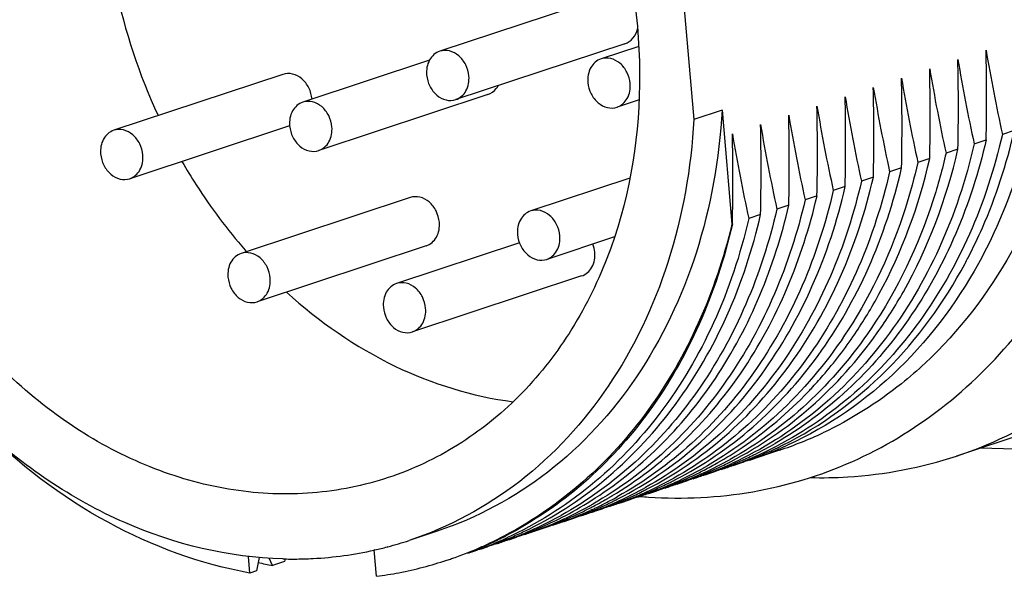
# Model space of a CAD drawing. Header units: millimetres. Extents: x 0 to 420, y 0 to 297.
# Tile 19 of 74: x 196.36 to 199.25, y 59.76 to 61.4. Entities that reach past the tile are written whole.
import ezdxf

# ---------------------------------------------------------------- set-up
doc = ezdxf.new("R2010")
doc.units = ezdxf.units.MM
doc.header["$LTSCALE"] = 23.1
doc.layers.add('COMPONENTS', color=7, linetype='CONTINUOUS')

msp = doc.modelspace()

# ---------------------------------------------------------------- linework, layer by layer
at = {"layer": 'COMPONENTS', "color": 7, "linetype": 'CONTINUOUS'}
for p, q in [((198.29535, 61.63476), (198.34099, 61.10585)), ((198.09095, 61.47145), (197.59328, 61.30681)), ((198.13806, 61.32904), (197.64039, 61.1644)), ((198.1786, 61.32118), (198.0678, 61.28453)), ((197.56297, 61.28029), (197.19012, 61.15694)), ((197.1316, 61.23876), (196.63393, 61.07411)), ((197.7349, 61.17917), (197.23723, 61.01453)), ((198.17953, 61.16349), (198.11491, 61.14212)), ((198.42393, 61.13329), (198.34099, 61.10585)), ((198.42393, 61.13329), (198.45285, 60.79819)), ((197.15151, 61.08735), (196.68104, 60.9317)), ((199.2839, 61.07313), (199.24885, 61.06153)), ((199.11801, 61.01825), (199.08296, 61.00665)), ((199.1659, 61.03409), (199.20096, 61.04569)), ((199.03507, 60.99081), (199.00001, 60.97921)), ((198.95212, 60.96337), (198.91707, 60.95177)), ((198.15243, 60.93312), (197.86081, 60.83664)), ((198.86918, 60.93593), (198.83412, 60.92433)), ((198.78623, 60.90848), (198.75118, 60.89689)), ((197.50625, 60.87623), (197.00858, 60.71159)), ((198.70329, 60.88104), (198.66823, 60.86945)), ((198.62034, 60.8536), (198.58529, 60.84201)), ((198.5374, 60.82616), (198.50234, 60.81456)), ((198.45445, 60.79872), (198.45285, 60.79819)), ((198.45445, 60.79872), (198.45425, 60.79783)), ((198.10756, 60.76028), (197.90792, 60.69424)), ((197.55337, 60.73382), (197.0557, 60.56918)), ((197.82778, 60.74277), (197.46595, 60.62306)), ((198.01073, 60.6453), (197.51306, 60.48065)), ((199.4954, 60.24139), (199.11386, 60.11517)), ((198.59283, 60.13239), (198.50519, 60.1034)), ((200.44906, 60.10538), (199.18338, 60.13817)), ((198.36841, 60.07243), (198.37079, 60.07366)), ((198.20821, 60.00579), (198.20645, 60.00515)), ((198.25283, 60.02096), (198.25588, 60.02212)), ((198.03953, 59.9566), (198.03607, 59.95501)), ((198.04238, 59.95093), (198.04026, 59.95016)), ((198.04935, 59.95697), (198.05147, 59.95789)), ((197.58581, 59.89404), (197.50286, 59.86659)), ((197.92425, 59.91242), (197.92784, 59.9138)), ((197.79353, 59.86861), (197.79132, 59.86779)), ((197.40725, 59.76109), (197.40055, 59.83872)), ((197.40228, 59.83868), (197.40065, 59.83831)), ((197.44063, 59.84808), (197.43907, 59.84767)), ((197.03425, 59.77076), (197.03001, 59.81989)), ((197.05884, 59.80201), (197.05352, 59.77713)), ((197.06193, 59.81642), (197.05884, 59.80201)), ((197.10141, 59.79297), (197.09162, 59.81447)), ((197.13647, 59.80457), (197.10141, 59.79297)), ((197.13813, 59.81234), (197.13647, 59.80457)), ((197.05352, 59.77713), (197.03425, 59.77076))]:
    msp.add_line(p, q, dxfattribs=at)
for centre, radius, start, end in [((198.3551, 61.8549), 1.75322, 191.79644, 204.88064), ((193.4625, 61.1727), 5.73986, 358.732034, 1.373685), ((204.37037, 62.18149), 5.24254, 189.56552, 192.33505), ((193.37956, 61.14526), 5.73986, 358.732034, 1.373685), ((204.28742, 62.15404), 5.24254, 189.56552, 192.33505), ((193.29661, 61.11782), 5.73986, 358.732034, 1.373685), ((204.20448, 62.1266), 5.24254, 189.56552, 192.33505), ((193.21367, 61.09038), 5.73986, 358.732034, 1.373685), ((204.12153, 62.09916), 5.24254, 189.56552, 192.33505), ((193.13072, 61.06294), 5.73986, 358.732034, 1.373685), ((204.03859, 62.07172), 5.24254, 189.56552, 192.33505), ((193.04778, 61.0355), 5.73986, 358.732034, 1.373685), ((203.95564, 62.04428), 5.24254, 189.56552, 192.33505), ((192.96483, 61.00806), 5.73986, 358.732034, 1.373685), ((203.8727, 62.01684), 5.24254, 189.56552, 192.33505), ((192.88189, 60.98062), 5.73986, 358.732034, 1.373685), ((203.78975, 61.9894), 5.24254, 189.56552, 192.33505), ((192.79894, 60.95318), 5.73986, 358.732034, 1.373685), ((203.7068, 61.96196), 5.24254, 189.56552, 192.33505), ((192.71599, 60.92574), 5.73986, 358.732034, 1.373685), ((203.62386, 61.93452), 5.24254, 189.56552, 192.33505), ((198.19665, 61.75088), 1.5628, 221.18932, 221.42393), ((197.85919, 61.36703), 1.45154, 331.84889, 332.59176), ((197.77719, 61.16701), 1.24673, 316.25142, 316.84442), ((198.23659, 61.2087), 1.13373, 288.31085, 295.25584), ((198.01909, 61.12742), 1.12501, 296.54544, 299.93776), ((198.0718, 61.13384), 1.11443, 290.2237, 297.47507), ((198.02287, 61.12002), 1.1167, 295.38217, 296.54171), ((198.10759, 61.1437), 1.11254, 290.91398, 295.63566), ((198.15675, 61.15645), 1.1092, 288.307, 293.06804), ((198.10577, 61.14754), 1.11679, 295.63424, 296.46236), ((198.15576, 61.15882), 1.11178, 293.06725, 293.29418), ((197.85294, 61.07295), 1.1255, 297.3938, 299.74009), ((197.90338, 61.08405), 1.12012, 294.69353, 299.06554), ((197.99007, 61.10351), 1.1113, 290.22621, 294.69295), ((197.93991, 61.09261), 1.11674, 295.38408, 296.55646), ((198.02559, 61.11395), 1.11005, 290.91286, 292.81369), ((197.93879, 61.09484), 1.11923, 296.55641, 297.22388), ((198.02496, 61.11545), 1.11167, 292.81344, 293.36888), ((198.10962, 61.1385), 1.10696, 288.30424, 289.50378), ((198.02409, 61.11743), 1.11384, 293.36944, 295.3824), ((198.10923, 61.13959), 1.10812, 289.50389, 290.91056), ((197.82026, 61.05694), 1.12049, 294.70229, 299.08573), ((197.90703, 61.07627), 1.11152, 290.74377, 294.68979), ((197.85651, 61.06612), 1.1178, 295.38017, 297.25567), ((197.94265, 61.08649), 1.11003, 290.91482, 292.81507), ((197.94201, 61.08801), 1.11168, 292.81482, 293.39249), ((198.02668, 61.11102), 1.10693, 288.30566, 289.51398), ((197.94114, 61.09001), 1.11386, 293.39304, 295.38429), ((198.02628, 61.11214), 1.10811, 289.51409, 290.91256), ((198.07446, 61.12719), 1.10727, 288.30642, 290.21348), ((197.73733, 61.02948), 1.12046, 294.69724, 299.08637), ((197.82419, 61.04862), 1.11129, 290.21613, 294.69798), ((197.77411, 61.03753), 1.11652, 295.38299, 296.4345), ((197.85974, 61.05896), 1.10994, 290.91036, 292.81582), ((197.90868, 61.07201), 1.10695, 288.3036, 290.21887), ((197.77295, 61.03986), 1.11912, 296.43454, 297.2295), ((197.85833, 61.06227), 1.11354, 292.81654, 295.38025), ((197.90829, 61.0731), 1.10811, 290.21871, 290.74142), ((197.94375, 61.08355), 1.1069, 288.30838, 289.52249), ((197.94335, 61.08467), 1.10808, 289.5226, 290.91452), ((197.99152, 61.09973), 1.10725, 288.30837, 290.22343), ((197.65438, 61.00205), 1.12047, 294.69932, 299.08413), ((197.74124, 61.02118), 1.11129, 290.2175, 294.693), ((197.69108, 61.01026), 1.11671, 295.38336, 296.54666), ((197.77676, 61.03161), 1.11004, 290.91208, 292.81388), ((197.82563, 61.04485), 1.10725, 288.30561, 290.11643), ((197.68997, 61.01251), 1.11922, 296.54662, 297.2239), ((197.77617, 61.03303), 1.11157, 292.81363, 293.27498), ((197.86091, 61.05584), 1.1066, 288.3034, 289.57468), ((197.7753, 61.035), 1.11373, 293.27561, 295.38329), ((197.86051, 61.05695), 1.10778, 289.57472, 290.74149), ((197.43536, 60.94103), 1.1315, 297.23183, 302.15744), ((197.52136, 60.96285), 1.12511, 297.84088, 299.73451), ((197.57235, 60.97285), 1.1185, 295.27921, 297.84007), ((197.65819, 60.99397), 1.11154, 290.75673, 294.69484), ((197.51815, 60.96851), 1.13161, 299.73334, 300.35659), ((197.60843, 60.98221), 1.11603, 295.38628, 295.9623), ((197.51662, 60.97113), 1.13465, 300.35656, 300.90509), ((197.74268, 61.01741), 1.10725, 288.30771, 290.21471), ((197.57011, 60.9771), 1.1233, 297.84002, 299.05789), ((197.60798, 60.98313), 1.11706, 295.96229, 296.43541), ((197.6937, 61.00445), 1.11034, 291.45313, 292.81476), ((197.60707, 60.98496), 1.1191, 296.43557, 297.22647), ((197.69318, 61.00568), 1.11167, 292.81463, 293.38022), ((197.77784, 61.02873), 1.10696, 288.30545, 289.50482), ((197.69231, 61.00767), 1.11385, 293.38078, 295.38358), ((197.77745, 61.02982), 1.10812, 289.50492, 290.91179), ((198.29769, 61.32152), 1.33013, 265.05056, 266.12184), ((197.4885, 60.94715), 1.12046, 294.69636, 299.08578), ((197.52618, 60.9534), 1.1145, 292.80964, 295.36955), ((197.57484, 60.96747), 1.11256, 291.12021, 294.49152), ((197.52467, 60.95658), 1.11802, 295.36942, 297.24899), ((197.61086, 60.97674), 1.11005, 290.90978, 292.81734), ((197.65974, 60.98998), 1.10726, 288.30332, 290.1), ((197.48413, 60.95515), 1.12957, 299.08201, 299.68667), ((197.52378, 60.95833), 1.11998, 297.24867, 297.83947), ((197.57352, 60.97042), 1.1158, 294.68648, 295.27829), ((197.61028, 60.97814), 1.11157, 292.81708, 293.26613), ((197.65936, 60.99102), 1.10837, 290.21666, 290.75452), ((197.695, 61.00096), 1.10661, 288.30743, 288.81336), ((197.60938, 60.98019), 1.1138, 293.38588, 295.38667), ((197.69485, 61.00141), 1.10708, 288.81339, 289.51913), ((197.69451, 61.00236), 1.10809, 289.51928, 290.91386), ((197.69415, 61.0033), 1.1091, 290.91377, 291.45295), ((197.40716, 60.91674), 1.11708, 290.23489, 299.08553), ((197.4924, 60.93886), 1.11129, 290.22118, 294.6921), ((197.44262, 60.92722), 1.1159, 293.36528, 297.22467), ((197.57686, 60.96224), 1.10695, 288.31082, 290.21557), ((197.52752, 60.95023), 1.11106, 291.11888, 292.80899), ((197.57615, 60.96417), 1.10901, 290.21533, 291.11859), ((197.61194, 60.97387), 1.10698, 288.30316, 289.49938), ((197.61155, 60.97495), 1.10813, 289.49949, 290.90949), ((197.36059, 60.89777), 1.1137, 293.25321, 295.38601), ((197.3594, 60.90029), 1.11648, 295.38569, 296.41589), ((197.44497, 60.92185), 1.11004, 290.91328, 292.81863), ((197.49384, 60.9351), 1.10727, 288.30684, 290.21841), ((197.44435, 60.92334), 1.11166, 292.81838, 293.3625), ((197.52913, 60.94593), 1.10646, 288.31056, 289.61017), ((197.52847, 60.94777), 1.10842, 289.61022, 290.91974), ((197.16655, 60.88325), 1.07083, 284.83013, 288.30374), ((197.32651, 60.88398), 1.1113, 290.23606, 294.69548), ((197.27758, 60.87047), 1.11384, 293.36946, 295.38221), ((197.25476, 60.89144), 1.14096, 294.37228, 297.76277), ((197.27636, 60.87305), 1.1167, 295.38198, 296.54171), ((197.36203, 60.89441), 1.11004, 290.91068, 292.81649), ((197.4109, 60.90765), 1.10726, 288.30419, 290.09426), ((197.27524, 60.8753), 1.11921, 296.54167, 297.2264), ((197.36145, 60.8958), 1.11154, 292.81623, 293.25257), ((197.44607, 60.91893), 1.10692, 288.30664, 289.51566), ((197.44567, 60.92004), 1.1081, 289.51576, 290.91298), ((197.16242, 60.90378), 1.09178, 273.0505, 282.60379), ((197.16552, 60.88712), 1.07485, 282.72491, 284.74434), ((197.25839, 60.88346), 1.13219, 289.04348, 293.45118), ((197.27908, 60.86699), 1.11006, 290.91692, 292.8135), ((197.32797, 60.88019), 1.10724, 288.31042, 290.23329), ((197.25743, 60.8857), 1.13463, 293.45081, 294.36922), ((197.27846, 60.86848), 1.11167, 292.81325, 293.36889), ((197.36311, 60.89154), 1.10697, 288.30404, 289.5003), ((197.36272, 60.89262), 1.10812, 289.50041, 290.91039), ((197.33211, 61.03532), 1.26358, 257.5095, 259.48027), ((197.16079, 60.94543), 1.13348, 268.5159, 268.77032), ((197.16068, 60.93827), 1.12632, 268.76812, 271.20685), ((197.1608, 60.93035), 1.1184, 271.20926, 271.70394), ((197.16095, 60.92558), 1.11363, 271.70335, 273.06619), ((197.25797, 60.88563), 1.13439, 280.93098, 288.29388), ((197.25918, 60.88132), 1.12991, 288.30446, 289.0414), ((197.25608, 60.8953), 1.14423, 277.5914, 280.93192)]:
    msp.add_arc(centre, radius, start, end, dxfattribs=at)
for points, knots in [([(197.44169, 60.05175), (197.36965, 60.02791), (197.21772, 59.99744), (196.98282, 60.00706), (196.74905, 60.07083), (196.44622, 60.22643), (196.11945, 60.54029), (195.86682, 61.03169), (195.77654, 61.5768), (195.85165, 62.02362), (196.00194, 62.32912), (196.15155, 62.51973), (196.33436, 62.66754), (196.47448, 62.73369), (196.54652, 62.75752)], [0, 0, 0, 0, 0.0561457, 0.1133518, 0.1724677, 0.2339898, 0.3637499, 0.5000004, 0.636251, 0.7660112, 0.8275334, 0.8866493, 0.9438561, 1, 1, 1, 1]), ([(198.09991, 61.74948), (198.15522, 61.57571), (198.2111, 61.21735), (198.13313, 60.77611), (197.98252, 60.47463), (197.83348, 60.28663), (197.65196, 60.14077), (197.51308, 60.07537), (197.44169, 60.05175)], [0, 0, 0, 0, 0.2725365, 0.5319078, 0.6549041, 0.7731423, 0.8876151, 1, 1, 1, 1]), ([(198.20772, 59.99443), (198.30987, 59.98751), (198.51575, 59.9975), (198.81131, 60.08717), (199.07767, 60.24727), (199.30282, 60.46972), (199.47807, 60.7441), (199.63936, 61.16789), (199.66657, 61.52022), (199.64659, 61.75172)], [0, 0, 0, 0, 0.1188812, 0.2366407, 0.3551497, 0.4761479, 0.6009424, 0.7301913, 1, 1, 1, 1]), ([(198.13808, 61.32905), (198.14706, 61.33202), (198.16415, 61.3441), (198.17262, 61.36285), (198.17494, 61.37285)], [0, 0, 0, 0, 0.4794716, 1, 1, 1, 1]), ([(197.679, 61.23399), (197.67801, 61.24544), (197.67164, 61.26783), (197.65126, 61.2947), (197.62325, 61.31026), (197.6023, 61.30979), (197.59331, 61.30682)], [0, 0, 0, 0, 0.2708803, 0.5343614, 0.7767641, 1, 1, 1, 1]), ([(197.59331, 61.30682), (197.5808, 61.30268), (197.55774, 61.28174), (197.55338, 61.25207), (197.55467, 61.23721)], [0, 0, 0, 0, 0.4690461, 1, 1, 1, 1]), ([(198.06783, 61.28453), (198.05532, 61.2804), (198.03226, 61.25946), (198.02791, 61.22979), (198.02919, 61.21493)], [0, 0, 0, 0, 0.4690461, 1, 1, 1, 1]), ([(198.15352, 61.21171), (198.15253, 61.22315), (198.14616, 61.24555), (198.12578, 61.27242), (198.09778, 61.28797), (198.07682, 61.2875), (198.06783, 61.28453)], [0, 0, 0, 0, 0.2708803, 0.5343614, 0.7767641, 1, 1, 1, 1]), ([(197.21732, 61.16594), (197.21633, 61.17739), (197.20996, 61.1998), (197.18957, 61.22668), (197.16153, 61.24222), (197.14057, 61.24173), (197.13158, 61.23875)], [0, 0, 0, 0, 0.2708848, 0.534389, 0.7767664, 1, 1, 1, 1]), ([(197.55467, 61.23721), (197.55565, 61.22577), (197.56202, 61.20337), (197.5824, 61.1765), (197.61041, 61.16095), (197.63137, 61.16142), (197.64036, 61.16439)], [0, 0, 0, 0, 0.2708803, 0.5343614, 0.7767641, 1, 1, 1, 1]), ([(197.64036, 61.16439), (197.65286, 61.16852), (197.67593, 61.18947), (197.68028, 61.21913), (197.679, 61.23399)], [0, 0, 0, 0, 0.4690461, 1, 1, 1, 1]), ([(197.73492, 61.17918), (197.74449, 61.18235), (197.75631, 61.19109), (197.76369, 61.20259), (197.76538, 61.20575)], [0, 0, 0, 0, 0.7376845, 1, 1, 1, 1]), ([(198.02919, 61.21493), (198.03018, 61.20349), (198.03655, 61.18109), (198.05693, 61.15422), (198.08493, 61.13867), (198.10589, 61.13914), (198.11488, 61.14211)], [0, 0, 0, 0, 0.2708803, 0.5343614, 0.7767641, 1, 1, 1, 1]), ([(198.11488, 61.14211), (198.12739, 61.14624), (198.15045, 61.16718), (198.1548, 61.19685), (198.15352, 61.21171)], [0, 0, 0, 0, 0.4690461, 1, 1, 1, 1]), ([(197.19015, 61.15695), (197.17764, 61.15281), (197.15458, 61.13187), (197.15023, 61.1022), (197.15151, 61.08734)], [0, 0, 0, 0, 0.4690461, 1, 1, 1, 1]), ([(197.27584, 61.08412), (197.27486, 61.09556), (197.26849, 61.11796), (197.2481, 61.14483), (197.2201, 61.16038), (197.19914, 61.15992), (197.19015, 61.15695)], [0, 0, 0, 0, 0.2708803, 0.5343614, 0.7767641, 1, 1, 1, 1]), ([(198.42393, 61.13329), (198.41597, 60.99105), (198.36749, 60.71449), (198.19267, 60.34345), (197.92837, 60.05426), (197.7026, 59.93267), (197.58577, 59.89402)], [0, 0, 0, 0, 0.2698654, 0.525295, 0.7669139, 1, 1, 1, 1]), ([(198.34099, 61.10585), (198.33303, 60.96361), (198.28455, 60.68706), (198.10973, 60.31602), (197.84544, 60.02683), (197.61967, 59.90524), (197.50285, 59.86659)], [0, 0, 0, 0, 0.2698654, 0.5252939, 0.7669127, 1, 1, 1, 1]), ([(199.4316, 61.12199), (199.39792, 60.98031), (199.29716, 60.71154), (199.12202, 60.48246), (199.02155, 60.38863)], [0, 0, 0, 0, 0.5144154, 1, 1, 1, 1]), ([(196.71965, 61.0013), (196.71866, 61.01274), (196.71229, 61.03514), (196.69191, 61.06201), (196.66391, 61.07756), (196.64295, 61.07709), (196.63396, 61.07412)], [0, 0, 0, 0, 0.2708803, 0.5343614, 0.7767641, 1, 1, 1, 1]), ([(197.15151, 61.08734), (197.1525, 61.0759), (197.15887, 61.0535), (197.17925, 61.02663), (197.20725, 61.01108), (197.22821, 61.01155), (197.2372, 61.01452)], [0, 0, 0, 0, 0.2708803, 0.5343614, 0.7767641, 1, 1, 1, 1]), ([(197.2372, 61.01452), (197.24971, 61.01865), (197.27277, 61.0396), (197.27712, 61.06926), (197.27584, 61.08412)], [0, 0, 0, 0, 0.4690461, 1, 1, 1, 1]), ([(199.33179, 61.08897), (199.32347, 61.05277), (199.28636, 60.91238), (199.23046, 60.77677), (199.17829, 60.68215)], [0, 0, 0, 0, 0.2558174, 1, 1, 1, 1]), ([(196.63396, 61.07412), (196.62145, 61.06999), (196.59839, 61.04904), (196.59404, 61.01938), (196.59532, 61.00452)], [0, 0, 0, 0, 0.4690461, 1, 1, 1, 1]), ([(199.24885, 61.06153), (199.22578, 60.9612), (199.16271, 60.76819), (199.01554, 60.5085), (198.82309, 60.29462), (198.66754, 60.18752), (198.58596, 60.1451)], [0, 0, 0, 0, 0.2651119, 0.5191753, 0.7632217, 1, 1, 1, 1]), ([(199.1478, 60.69884), (199.1628, 60.72777), (199.22005, 60.84783), (199.26142, 60.97531), (199.2839, 61.07313)], [0, 0, 0, 0, 0.245122, 1, 1, 1, 1]), ([(199.1659, 61.03409), (199.14172, 60.92891), (199.07475, 60.72692), (198.91654, 60.45732), (198.709, 60.23917), (198.54167, 60.13399), (198.45432, 60.09383)], [0, 0, 0, 0, 0.2656431, 0.5196758, 0.7633765, 1, 1, 1, 1]), ([(199.20096, 61.04569), (199.1579, 60.85835), (199.04547, 60.58834), (198.80224, 60.30475), (198.657, 60.19655), (198.58054, 60.15252)], [0, 0, 0, 0, 0.5175275, 0.7624567, 1, 1, 1, 1]), ([(198.88047, 60.47745), (198.90826, 60.51656), (199.01412, 60.68371), (199.08449, 60.87242), (199.11801, 61.01825)], [0, 0, 0, 0, 0.242826, 1, 1, 1, 1]), ([(196.59532, 61.00452), (196.59631, 60.99308), (196.60268, 60.97068), (196.62306, 60.94381), (196.65106, 60.92826), (196.67202, 60.92872), (196.68101, 60.93169)], [0, 0, 0, 0, 0.2708803, 0.5343614, 0.7767641, 1, 1, 1, 1]), ([(196.68101, 60.93169), (196.69352, 60.93583), (196.71658, 60.95677), (196.72093, 60.98644), (196.71965, 61.0013)], [0, 0, 0, 0, 0.4690461, 1, 1, 1, 1]), ([(198.81443, 60.47435), (198.84006, 60.51215), (198.93765, 60.67285), (199.00322, 60.85227), (199.03507, 60.99081)], [0, 0, 0, 0, 0.2431426, 1, 1, 1, 1]), ([(199.08296, 61.00665), (199.07211, 60.95945), (199.02237, 60.77834), (198.94053, 60.60554), (198.86231, 60.4902)], [0, 0, 0, 0, 0.2578981, 1, 1, 1, 1]), ([(196.83462, 60.98237), (196.8481, 60.959), (196.90365, 60.86773), (196.968, 60.78179), (197.02059, 60.7217)], [0, 0, 0, 0, 0.2525735, 1, 1, 1, 1]), ([(198.28501, 60.04476), (198.3671, 60.087), (198.52367, 60.19397), (198.71743, 60.40825), (198.86555, 60.66882), (198.92896, 60.86261), (198.95212, 60.96337)], [0, 0, 0, 0, 0.2367629, 0.4807823, 0.7348437, 1, 1, 1, 1]), ([(199.00001, 60.97921), (198.98972, 60.93445), (198.94284, 60.7623), (198.86712, 60.59758), (198.79506, 60.48642)], [0, 0, 0, 0, 0.2574186, 1, 1, 1, 1]), ([(198.20197, 60.01727), (198.28407, 60.0595), (198.44067, 60.16647), (198.63445, 60.38076), (198.78259, 60.64134), (198.84601, 60.83516), (198.86918, 60.93593)], [0, 0, 0, 0, 0.2367608, 0.4807761, 0.7348386, 1, 1, 1, 1]), ([(198.91707, 60.95177), (198.87335, 60.76159), (198.75841, 60.48754), (198.50906, 60.20176), (198.36025, 60.09383), (198.28202, 60.05032)], [0, 0, 0, 0, 0.5176741, 0.7625167, 1, 1, 1, 1]), ([(198.11907, 59.98985), (198.20116, 60.03209), (198.35775, 60.13905), (198.55153, 60.35334), (198.69965, 60.61392), (198.76307, 60.80772), (198.78623, 60.90848)], [0, 0, 0, 0, 0.2367639, 0.4807821, 0.734843, 1, 1, 1, 1]), ([(198.83412, 60.92433), (198.7904, 60.73415), (198.67546, 60.46008), (198.42609, 60.1743), (198.27727, 60.06637), (198.19904, 60.02286)], [0, 0, 0, 0, 0.5176689, 0.7625135, 1, 1, 1, 1]), ([(197.59198, 60.80341), (197.59099, 60.81486), (197.58461, 60.83727), (197.56422, 60.86415), (197.53619, 60.87969), (197.51522, 60.8792), (197.50623, 60.87622)], [0, 0, 0, 0, 0.2708848, 0.534389, 0.7767664, 1, 1, 1, 1]), ([(198.0994, 59.99758), (198.17384, 60.04214), (198.31506, 60.15056), (198.55139, 60.43157), (198.66097, 60.69696), (198.70329, 60.88104)], [0, 0, 0, 0, 0.2376387, 0.4826619, 1, 1, 1, 1]), ([(198.75118, 60.89689), (198.70744, 60.70663), (198.59243, 60.43246), (198.34289, 60.14661), (198.19398, 60.03869), (198.11569, 59.99519)], [0, 0, 0, 0, 0.5176686, 0.7625051, 1, 1, 1, 1]), ([(198.0376, 59.98311), (198.10944, 60.02827), (198.24549, 60.13681), (198.47303, 60.41429), (198.57899, 60.67371), (198.62034, 60.8536)], [0, 0, 0, 0, 0.2377357, 0.4828902, 1, 1, 1, 1]), ([(198.66823, 60.86945), (198.62498, 60.68128), (198.51182, 60.41009), (198.26682, 60.12585), (198.12054, 60.01772), (198.04356, 59.97384)], [0, 0, 0, 0, 0.5175718, 0.7624749, 1, 1, 1, 1]), ([(198.50234, 60.81456), (198.47816, 60.70939), (198.41119, 60.50741), (198.253, 60.23781), (198.04547, 60.01966), (197.87815, 59.91449), (197.79081, 59.87432)], [0, 0, 0, 0, 0.2656406, 0.5196734, 0.7633765, 1, 1, 1, 1]), ([(197.86084, 60.83665), (197.84833, 60.83252), (197.82527, 60.81158), (197.82091, 60.78191), (197.8222, 60.76705)], [0, 0, 0, 0, 0.4690461, 1, 1, 1, 1]), ([(197.85611, 59.90038), (197.93988, 59.942), (198.09989, 60.04847), (198.29804, 60.26406), (198.44936, 60.52756), (198.51391, 60.72398), (198.5374, 60.82616)], [0, 0, 0, 0, 0.236712, 0.4806302, 0.7346853, 1, 1, 1, 1]), ([(197.94653, 60.76383), (197.94554, 60.77527), (197.93917, 60.79767), (197.91879, 60.82454), (197.89078, 60.84009), (197.86983, 60.83962), (197.86084, 60.83665)], [0, 0, 0, 0, 0.2708803, 0.5343614, 0.7767641, 1, 1, 1, 1]), ([(198.58529, 60.84201), (198.54157, 60.65182), (198.42662, 60.37775), (198.17725, 60.09197), (198.02843, 59.98404), (197.95019, 59.94053)], [0, 0, 0, 0, 0.5176682, 0.7625135, 1, 1, 1, 1]), ([(197.55339, 60.73383), (197.56589, 60.73797), (197.58891, 60.75892), (197.59326, 60.78857), (197.59198, 60.80341)], [0, 0, 0, 0, 0.4690832, 1, 1, 1, 1]), ([(198.45285, 60.79819), (198.42907, 60.69817), (198.36476, 60.50571), (198.21647, 60.24661), (198.02346, 60.03258), (197.86786, 59.92479), (197.78623, 59.88182)], [0, 0, 0, 0, 0.2644631, 0.5183877, 0.762706, 1, 1, 1, 1]), ([(198.45425, 60.79783), (198.43105, 60.69716), (198.36759, 60.50355), (198.21948, 60.24324), (198.0258, 60.02916), (197.86932, 59.92229), (197.78729, 59.88009)], [0, 0, 0, 0, 0.2651479, 0.5192063, 0.7632268, 1, 1, 1, 1]), ([(197.8222, 60.76705), (197.82318, 60.75561), (197.82955, 60.73321), (197.84993, 60.70634), (197.87794, 60.69079), (197.8989, 60.69126), (197.90789, 60.69423)], [0, 0, 0, 0, 0.2708803, 0.5343614, 0.7767641, 1, 1, 1, 1]), ([(197.90789, 60.69423), (197.92039, 60.69836), (197.94346, 60.7193), (197.94781, 60.74897), (197.94653, 60.76383)], [0, 0, 0, 0, 0.4690461, 1, 1, 1, 1]), ([(197.00862, 60.71159), (196.99611, 60.70746), (196.97304, 60.68652), (196.96869, 60.65685), (196.96997, 60.64199)], [0, 0, 0, 0, 0.4690461, 1, 1, 1, 1]), ([(197.09431, 60.63877), (197.09332, 60.65021), (197.08695, 60.67261), (197.06657, 60.69948), (197.03856, 60.71503), (197.0176, 60.71456), (197.00862, 60.71159)], [0, 0, 0, 0, 0.2708803, 0.5343614, 0.7767641, 1, 1, 1, 1]), ([(198.01075, 60.6453), (198.02325, 60.64944), (198.04627, 60.6704), (198.05062, 60.70004), (198.04934, 60.71489)], [0, 0, 0, 0, 0.4690832, 1, 1, 1, 1]), ([(199.17829, 60.68215), (199.11172, 60.56142), (198.94618, 60.34232), (198.71639, 60.18976), (198.59541, 60.13767)], [0, 0, 0, 0, 0.5114165, 1, 1, 1, 1]), ([(198.60343, 60.14776), (198.71509, 60.20334), (198.92547, 60.35685), (199.07744, 60.56709), (199.13903, 60.68219)], [0, 0, 0, 0, 0.488624, 1, 1, 1, 1]), ([(196.96997, 60.64199), (196.97096, 60.63055), (196.97733, 60.60815), (196.99771, 60.58128), (197.02572, 60.56573), (197.04668, 60.5662), (197.05566, 60.56917)], [0, 0, 0, 0, 0.2708803, 0.5343614, 0.7767641, 1, 1, 1, 1]), ([(197.05566, 60.56917), (197.06817, 60.5733), (197.09124, 60.59424), (197.09559, 60.62391), (197.09431, 60.63877)], [0, 0, 0, 0, 0.4690461, 1, 1, 1, 1]), ([(197.46598, 60.62307), (197.45347, 60.61894), (197.43041, 60.59799), (197.42605, 60.56833), (197.42734, 60.55347)], [0, 0, 0, 0, 0.4690461, 1, 1, 1, 1]), ([(197.55167, 60.55025), (197.55068, 60.56169), (197.54431, 60.58409), (197.52393, 60.61096), (197.49592, 60.62651), (197.47497, 60.62604), (197.46598, 60.62307)], [0, 0, 0, 0, 0.2708803, 0.5343614, 0.7767641, 1, 1, 1, 1]), ([(197.14227, 60.59759), (197.23755, 60.51102), (197.44573, 60.36621), (197.68916, 60.29048), (197.80932, 60.27523)], [0, 0, 0, 0, 0.5152239, 1, 1, 1, 1]), ([(197.42734, 60.55347), (197.42832, 60.54202), (197.43469, 60.51963), (197.45507, 60.49276), (197.48308, 60.4772), (197.50404, 60.47767), (197.51303, 60.48064)], [0, 0, 0, 0, 0.2708803, 0.5343614, 0.7767641, 1, 1, 1, 1]), ([(197.51303, 60.48064), (197.52553, 60.48478), (197.5486, 60.50572), (197.55295, 60.53539), (197.55167, 60.55025)], [0, 0, 0, 0, 0.4690461, 1, 1, 1, 1]), ([(198.79506, 60.48642), (198.73993, 60.40138), (198.6125, 60.24553), (198.45052, 60.12534), (198.36495, 60.07776)], [0, 0, 0, 0, 0.5086312, 1, 1, 1, 1]), ([(198.86231, 60.4902), (198.80813, 60.4103), (198.68424, 60.26388), (198.52923, 60.15039), (198.44754, 60.105)], [0, 0, 0, 0, 0.5081012, 1, 1, 1, 1]), ([(198.45081, 60.09959), (198.53489, 60.14284), (198.69505, 60.25292), (198.82396, 60.39793), (198.88047, 60.47745)], [0, 0, 0, 0, 0.4921917, 1, 1, 1, 1]), ([(198.68668, 60.31427), (198.69825, 60.32661), (198.74396, 60.37738), (198.78558, 60.43182), (198.81443, 60.47435)], [0, 0, 0, 0, 0.2475991, 1, 1, 1, 1]), ([(199.02155, 60.38863), (198.999, 60.36758), (198.90695, 60.28779), (198.80256, 60.22214), (198.72031, 60.18334)], [0, 0, 0, 0, 0.2532761, 1, 1, 1, 1]), ([(199.11389, 60.11518), (199.15045, 60.12727), (199.29513, 60.18263), (199.42919, 60.26519), (199.51932, 60.33868)], [0, 0, 0, 0, 0.2487393, 1, 1, 1, 1]), ([(198.41126, 60.0957), (198.43558, 60.10959), (198.53174, 60.16934), (198.61891, 60.24338), (198.67781, 60.3049)], [0, 0, 0, 0, 0.2474244, 1, 1, 1, 1]), ([(197.13143, 59.81233), (196.97248, 59.81645), (196.64272, 59.89611), (196.3654, 60.08658), (196.24068, 60.20299)], [0, 0, 0, 0, 0.4824025, 1, 1, 1, 1]), ([(197.03425, 59.77076), (196.88895, 59.79703), (196.59736, 59.90435), (196.35211, 60.09246), (196.24079, 60.20316)], [0, 0, 0, 0, 0.4846911, 1, 1, 1, 1]), ([(198.68335, 60.05179), (198.72009, 60.05092), (198.86559, 60.05347), (199.01068, 60.08103), (199.11389, 60.11518)], [0, 0, 0, 0, 0.2526247, 1, 1, 1, 1])]:
    msp.add_open_spline(points, degree=3, knots=knots, dxfattribs=at)
msp.add_open_spline([(198.04934, 60.71489), (198.04862, 60.72317), (198.04673, 60.73142), (198.0438, 60.73919)], degree=3, dxfattribs=at)

doc.saveas('drawing.dxf')
